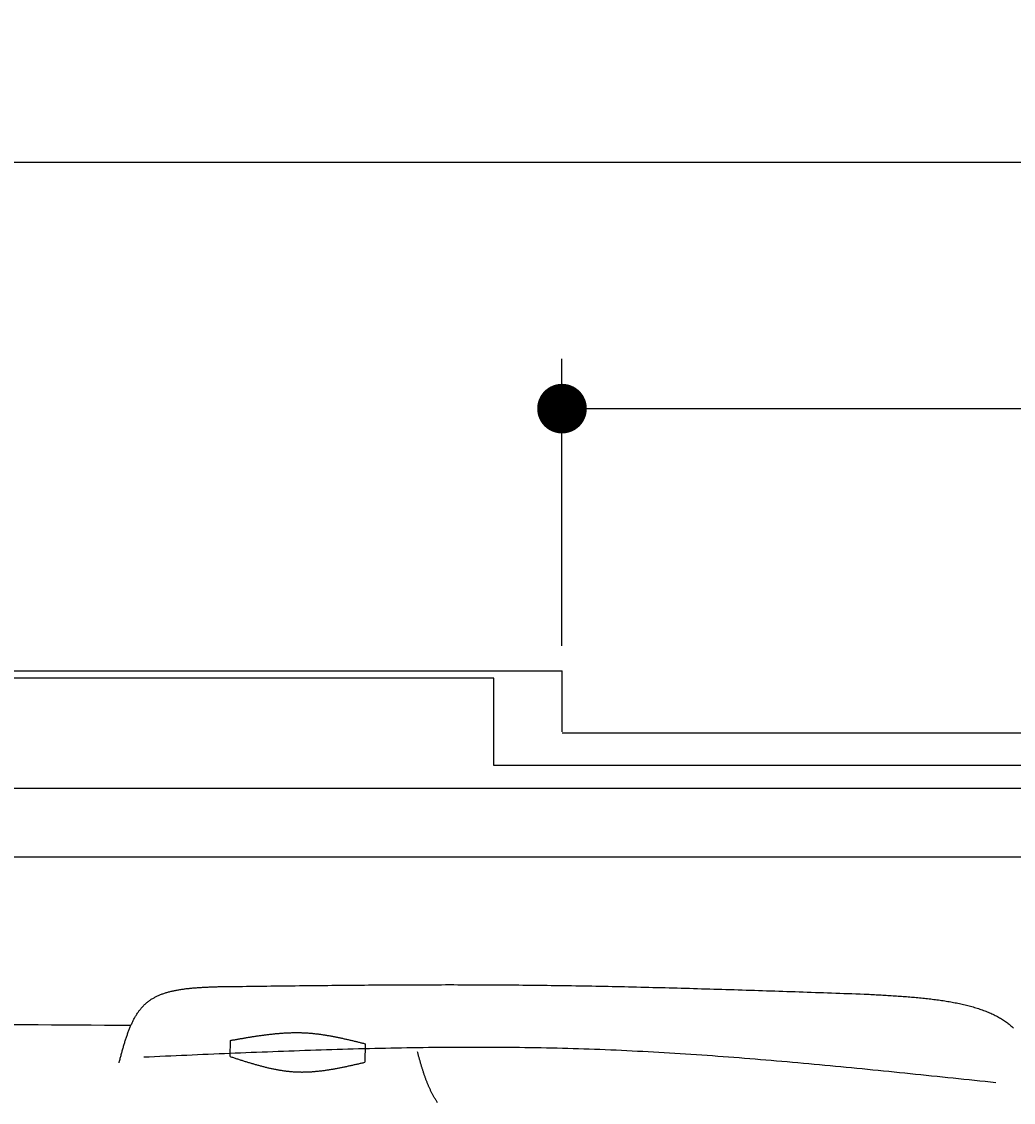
# Model space of a CAD drawing. Extents: x 715 to 7297, y 117 to 5860.
# Tile 87 of 95: x 4337 to 5136, y 4989 to 5860. Entities that reach past the tile are written whole.
import ezdxf

# ---------------------------------------------------------------- set-up
doc = ezdxf.new("R2010")
doc.units = 0
doc.layers.get('0').update_dxf_attribs({"linetype": 'CONTINUOUS'})
doc.layers.get('DEFPOINTS').update_dxf_attribs({"linetype": 'CONTINUOUS'})
doc.layers.add('4', color=3, linetype='CONTINUOUS')
doc.layers.add('8', color=1, linetype='CONTINUOUS')
doc.styles.get("Standard").update_dxf_attribs({"font": 'ISOCP.SHX'})
doc.dimstyles.get("Standard").update_dxf_attribs({"dimtxt": 6, "dimasz": 10, "dimexe": 0.18, "dimexo": 0.0625, "dimgap": 2, "dimtad": 1, "dimzin": 0, "dimcen": 0.09, "dimazin": 3, "dimtfac": 1, "dimtofl": 0, "dimtmove": 0, "dimatfit": 3})

# ---------------------------------------------------------------- blocks, each defined once
blk = doc.blocks.new('*U18')
at = {"layer": '4', "color": 2}
blk.add_text('520', height=70, dxfattribs=at).set_placement((3599.25, 5788.95))
blk = doc.blocks.new('PUNKT')
at = {"layer": '4', "color": 0, "linetype": 'BYBLOCK'}
blk.add_line((-0.5, 0), (-1, 0), dxfattribs=at)
at = {"layer": '4', "color": 0, "linetype": 'BYBLOCK', "const_width": 0.5}
blk.add_lwpolyline([(-0.25, 0, 1), (0.25, 0, 1)], format="xyb", close=True, dxfattribs=at)
blk = doc.blocks.new('*D5')
at = {"layer": '4'}
for p, q in [((1072.77, 5307.27), (1072.77, 5786.87)), ((6272.78, 5307.27), (6272.78, 5786.87)), ((1112.77, 5746.87), (6232.78, 5746.87))]:
    blk.add_line(p, q, dxfattribs=at)
at = {"layer": 'DEFPOINTS', "color": 0}
for p in [(6272.78, 5746.87), (1072.77, 5287.27), (6272.78, 5287.27)]:
    blk.add_point(p, dxfattribs=at)
blk.add_blockref('*U18', (0, 0))
at = {"layer": '4', "xscale": 40, "yscale": 40, "zscale": 40, "rotation": 180}
blk.add_blockref('PUNKT', (1072.77, 5746.87), dxfattribs=at)
at = {"layer": '4', "xscale": 40, "yscale": 40, "zscale": 40}
blk.add_blockref('PUNKT', (6272.78, 5746.87), dxfattribs=at)
blk = doc.blocks.new('*U40')
at = {"layer": '4', "color": 2}
blk.add_text('150', height=70, dxfattribs=at).set_placement((5506.25, 5583.56))
blk = doc.blocks.new('*D7')
at = {"layer": '4'}
for p, q in [((4772.77, 5357.27), (4772.77, 5588.39)), ((6272.78, 5307.27), (6272.78, 5588.39)), ((4812.77, 5548.39), (6232.78, 5548.39))]:
    blk.add_line(p, q, dxfattribs=at)
at = {"layer": 'DEFPOINTS', "color": 0}
for p in [(6272.78, 5548.39), (4772.77, 5337.27), (6272.78, 5287.27)]:
    blk.add_point(p, dxfattribs=at)
blk.add_blockref('*U40', (0, 0))
at = {"layer": '4', "xscale": 40, "yscale": 40, "zscale": 40, "rotation": 180}
blk.add_blockref('PUNKT', (4772.77, 5548.39), dxfattribs=at)
at = {"layer": '4', "xscale": 40, "yscale": 40, "zscale": 40}
blk.add_blockref('PUNKT', (6272.78, 5548.39), dxfattribs=at)

msp = doc.modelspace()

# ---------------------------------------------------------------- linework, layer by layer
for p, q in [((1372.775, 5337.271), (4772.775, 5337.271)), ((4717.775, 5331.271), (4122.776, 5331.271)), ((4717.775, 5260.771), (4717.775, 5331.271)), ((4772.775, 5288.021), (4772.775, 5337.271)), ((4772.775, 5287.271), (6272.775, 5287.271)), ((6251.55, 5260.771), (4717.775, 5260.771)), ((4551.187, 5242.271), (1454.174, 5242.271)), ((6015.736, 5242.271), (4551.187, 5242.271)), ((1171.717, 5187.271), (6020.522, 5187.271))]:
    msp.add_line(p, q)
at = {"layer": '8'}
for points in [[(4505.377, 5026.436), (4505.622, 5039.37)], [(4614.151, 5036.737), (4613.867, 5021.76)]]:
    msp.add_lwpolyline(points, dxfattribs=at)
for points in [[(4415.93, 5021.25, 0), (4416.13, 5022.01, 0), (4416.33, 5022.77, 0), (4416.53, 5023.52, 0), (4416.73, 5024.28, 0), (4416.93, 5025.04, 0), (4417.13, 5025.79, 0), (4417.33, 5026.55, 0), (4417.53, 5027.3, 0), (4417.73, 5028.05, 0), (4417.94, 5028.81, 0), (4418.14, 5029.56, 0), (4418.35, 5030.31, 0), (4418.55, 5031.06, 0), (4418.76, 5031.8, 0), (4418.97, 5032.55, 0), (4419.18, 5033.29, 0), (4419.39, 5034.03, 0), (4419.61, 5034.77, 0), (4419.82, 5035.51, 0), (4420.04, 5036.24, 0), (4420.26, 5036.97, 0), (4420.48, 5037.7, 0), (4420.7, 5038.43, 0), (4420.93, 5039.15, 0), (4421.16, 5039.87, 0), (4421.39, 5040.59, 0), (4421.62, 5041.31, 0), (4421.86, 5042.02, 0), (4422.1, 5042.73, 0), (4422.34, 5043.43, 0), (4422.59, 5044.13, 0), (4422.84, 5044.83, 0), (4423.09, 5045.52, 0), (4423.34, 5046.21, 0), (4423.6, 5046.9, 0), (4423.86, 5047.58, 0), (4424.13, 5048.25, 0), (4424.4, 5048.92, 0), (4424.67, 5049.59, 0), (4424.94, 5050.25, 0), (4425.23, 5050.91, 0), (4425.51, 5051.56, 0), (4425.8, 5052.21, 0), (4426.09, 5052.85, 0), (4426.39, 5053.49, 0), (4426.69, 5054.12, 0), (4427, 5054.75, 0), (4427.31, 5055.37, 0), (4427.63, 5055.98, 0), (4427.95, 5056.59, 0), (4428.27, 5057.19, 0), (4428.6, 5057.78, 0), (4428.94, 5058.37, 0), (4429.28, 5058.96, 0), (4429.63, 5059.53, 0), (4429.98, 5060.1, 0), (4430.34, 5060.67, 0), (4430.7, 5061.22, 0), (4431.07, 5061.77, 0), (4431.45, 5062.31, 0), (4431.83, 5062.84, 0), (4432.21, 5063.37, 0), (4432.61, 5063.89, 0), (4433.01, 5064.4, 0), (4433.41, 5064.91, 0), (4433.83, 5065.4, 0), (4434.25, 5065.89, 0), (4434.67, 5066.37, 0), (4435.1, 5066.84, 0), (4435.54, 5067.3, 0), (4435.99, 5067.76, 0), (4436.44, 5068.2, 0), (4436.91, 5068.64, 0), (4437.37, 5069.06, 0), (4437.85, 5069.48, 0), (4438.33, 5069.89, 0), (4438.82, 5070.29, 0), (4439.32, 5070.68, 0), (4439.82, 5071.07, 0), (4440.34, 5071.44, 0), (4440.86, 5071.81, 0), (4441.38, 5072.16, 0), (4441.91, 5072.51, 0), (4442.45, 5072.85, 0), (4443, 5073.18, 0), (4443.55, 5073.51, 0), (4444.11, 5073.82, 0), (4444.68, 5074.13, 0), (4445.25, 5074.43, 0), (4445.83, 5074.72, 0), (4446.41, 5075.01, 0), (4447, 5075.29, 0), (4447.6, 5075.56, 0), (4448.2, 5075.82, 0), (4448.81, 5076.08, 0), (4449.42, 5076.33, 0), (4450.04, 5076.57, 0), (4450.67, 5076.8, 0), (4451.3, 5077.03, 0), (4451.93, 5077.26, 0), (4452.58, 5077.47, 0), (4453.22, 5077.68, 0), (4453.87, 5077.88, 0), (4454.53, 5078.08, 0), (4455.19, 5078.27, 0), (4455.86, 5078.46, 0), (4456.53, 5078.64, 0), (4457.2, 5078.81, 0), (4457.88, 5078.98, 0), (4458.57, 5079.14, 0), (4459.25, 5079.3, 0), (4459.95, 5079.45, 0), (4460.64, 5079.6, 0), (4461.35, 5079.74, 0), (4462.05, 5079.88, 0), (4462.76, 5080.01, 0), (4463.47, 5080.14, 0), (4464.19, 5080.26, 0), (4464.91, 5080.38, 0), (4465.63, 5080.5, 0), (4466.36, 5080.61, 0), (4467.09, 5080.71, 0), (4467.82, 5080.81, 0), (4468.56, 5080.91, 0), (4469.3, 5081.01, 0), (4470.05, 5081.1, 0), (4470.79, 5081.18, 0), (4471.54, 5081.27, 0), (4472.29, 5081.35, 0), (4473.05, 5081.42, 0), (4473.8, 5081.5, 0), (4474.56, 5081.57, 0), (4475.33, 5081.63, 0), (4476.09, 5081.7, 0), (4476.86, 5081.76, 0), (4477.63, 5081.82, 0), (4478.4, 5081.88, 0), (4479.17, 5081.93, 0), (4479.94, 5081.98, 0), (4480.72, 5082.03, 0), (4481.5, 5082.08, 0), (4482.28, 5082.13, 0), (4483.06, 5082.17, 0), (4483.84, 5082.21, 0), (4484.63, 5082.25, 0), (4485.41, 5082.29, 0), (4486.2, 5082.33, 0), (4486.99, 5082.37, 0), (4487.77, 5082.4, 0), (4488.56, 5082.44, 0), (4489.35, 5082.47, 0), (4490.14, 5082.5, 0), (4490.94, 5082.53, 0), (4491.73, 5082.57, 0), (4492.52, 5082.6, 0), (4493.31, 5082.63, 0), (4494.11, 5082.65, 0), (4494.9, 5082.68, 0), (4495.69, 5082.71, 0)], [(4495.69, 5082.71, 0), (4498.97, 5082.76, 0), (4502.24, 5082.8, 0), (4505.51, 5082.84, 0), (4508.79, 5082.88, 0), (4512.06, 5082.92, 0), (4515.34, 5082.96, 0), (4518.61, 5083.01, 0), (4521.89, 5083.05, 0), (4525.16, 5083.09, 0), (4528.43, 5083.13, 0), (4531.71, 5083.17, 0), (4534.98, 5083.21, 0), (4538.26, 5083.25, 0), (4541.53, 5083.29, 0), (4544.8, 5083.33, 0), (4548.08, 5083.37, 0), (4551.35, 5083.41, 0), (4554.63, 5083.44, 0), (4557.9, 5083.48, 0), (4561.18, 5083.52, 0), (4564.45, 5083.56, 0), (4567.72, 5083.59, 0), (4571, 5083.63, 0), (4574.27, 5083.66, 0), (4577.55, 5083.7, 0), (4580.82, 5083.73, 0), (4584.09, 5083.76, 0), (4587.37, 5083.8, 0), (4590.64, 5083.83, 0), (4593.92, 5083.86, 0), (4597.19, 5083.89, 0), (4600.46, 5083.92, 0), (4603.74, 5083.94, 0), (4607.01, 5083.97, 0), (4610.29, 5084, 0), (4613.56, 5084.02, 0), (4616.83, 5084.05, 0), (4620.11, 5084.07, 0), (4623.38, 5084.1, 0), (4626.66, 5084.12, 0), (4629.93, 5084.14, 0), (4633.2, 5084.16, 0), (4636.48, 5084.18, 0), (4639.75, 5084.19, 0), (4643.03, 5084.21, 0), (4646.3, 5084.23, 0), (4649.57, 5084.24, 0), (4652.85, 5084.25, 0), (4656.12, 5084.26, 0), (4659.4, 5084.27, 0), (4662.67, 5084.28, 0), (4665.94, 5084.29, 0), (4669.22, 5084.3, 0), (4672.49, 5084.3, 0), (4675.77, 5084.3, 0), (4679.04, 5084.31, 0), (4682.31, 5084.31, 0), (4685.59, 5084.31, 0), (4688.86, 5084.3, 0), (4692.13, 5084.3, 0), (4695.41, 5084.29, 0), (4698.68, 5084.29, 0), (4701.95, 5084.28, 0), (4705.23, 5084.27, 0), (4708.5, 5084.26, 0), (4711.78, 5084.24, 0), (4715.05, 5084.23, 0), (4718.32, 5084.21, 0), (4721.6, 5084.19, 0), (4724.87, 5084.17, 0), (4728.14, 5084.15, 0), (4731.42, 5084.12, 0), (4734.69, 5084.1, 0), (4737.96, 5084.07, 0), (4741.24, 5084.04, 0), (4744.51, 5084.01, 0), (4747.78, 5083.97, 0), (4751.06, 5083.94, 0), (4754.33, 5083.9, 0), (4757.6, 5083.86, 0), (4760.88, 5083.82, 0), (4764.15, 5083.77, 0), (4767.42, 5083.73, 0), (4770.7, 5083.68, 0), (4773.97, 5083.63, 0), (4777.24, 5083.58, 0), (4780.52, 5083.53, 0), (4783.79, 5083.47, 0), (4787.06, 5083.42, 0), (4790.34, 5083.36, 0), (4793.61, 5083.3, 0), (4796.88, 5083.24, 0), (4800.16, 5083.18, 0), (4803.43, 5083.12, 0), (4806.7, 5083.05, 0), (4809.97, 5082.98, 0), (4813.25, 5082.91, 0), (4816.52, 5082.84, 0), (4819.79, 5082.77, 0), (4823.07, 5082.7, 0), (4826.34, 5082.63, 0), (4829.61, 5082.55, 0), (4832.89, 5082.47, 0), (4836.16, 5082.4, 0), (4839.43, 5082.32, 0), (4842.7, 5082.24, 0), (4845.98, 5082.15, 0), (4849.25, 5082.07, 0), (4852.52, 5081.99, 0), (4855.8, 5081.9, 0), (4859.07, 5081.81, 0), (4862.34, 5081.73, 0), (4865.61, 5081.64, 0), (4868.89, 5081.55, 0), (4872.16, 5081.46, 0), (4875.43, 5081.36, 0), (4878.71, 5081.27, 0), (4881.98, 5081.18, 0), (4885.25, 5081.08, 0), (4888.52, 5080.99, 0), (4891.8, 5080.89, 0), (4895.07, 5080.79, 0), (4898.34, 5080.69, 0), (4901.61, 5080.59, 0), (4904.89, 5080.49, 0), (4908.16, 5080.39, 0), (4911.43, 5080.29, 0), (4914.71, 5080.19, 0), (4917.98, 5080.08, 0), (4921.25, 5079.98, 0), (4924.52, 5079.87, 0), (4927.8, 5079.77, 0), (4931.07, 5079.66, 0), (4934.34, 5079.55, 0), (4937.61, 5079.45, 0), (4940.89, 5079.34, 0), (4944.16, 5079.23, 0), (4947.43, 5079.12, 0), (4950.7, 5079.01, 0), (4953.98, 5078.9, 0), (4957.25, 5078.79, 0), (4960.52, 5078.68, 0), (4963.79, 5078.57, 0), (4967.07, 5078.46, 0), (4970.34, 5078.34, 0), (4973.61, 5078.23, 0), (4976.88, 5078.12, 0), (4980.16, 5078.01, 0), (4983.43, 5077.89, 0), (4986.7, 5077.78, 0), (4989.97, 5077.67, 0), (4993.25, 5077.55, 0), (4996.52, 5077.44, 0), (4999.79, 5077.32, 0), (5003.06, 5077.21, 0), (5006.34, 5077.09, 0), (5009.61, 5076.98, 0), (5012.88, 5076.87, 0), (5016.15, 5076.75, 0)], [(5016.15, 5076.75, 0), (5017.53, 5076.68, 0), (5018.91, 5076.61, 0), (5020.28, 5076.53, 0), (5021.66, 5076.46, 0), (5023.03, 5076.39, 0), (5024.41, 5076.31, 0), (5025.78, 5076.24, 0), (5027.15, 5076.16, 0), (5028.53, 5076.09, 0), (5029.9, 5076.01, 0), (5031.27, 5075.93, 0), (5032.63, 5075.86, 0), (5034, 5075.78, 0), (5035.36, 5075.69, 0), (5036.73, 5075.61, 0), (5038.09, 5075.53, 0), (5039.45, 5075.44, 0), (5040.8, 5075.35, 0), (5042.16, 5075.27, 0), (5043.51, 5075.17, 0), (5044.86, 5075.08, 0), (5046.2, 5074.99, 0), (5047.55, 5074.89, 0), (5048.89, 5074.79, 0), (5050.23, 5074.69, 0), (5051.56, 5074.58, 0), (5052.89, 5074.47, 0), (5054.22, 5074.37, 0), (5055.54, 5074.25, 0), (5056.86, 5074.14, 0), (5058.18, 5074.02, 0), (5059.49, 5073.9, 0), (5060.8, 5073.77, 0), (5062.11, 5073.64, 0), (5063.41, 5073.51, 0), (5064.7, 5073.38, 0), (5065.99, 5073.24, 0), (5067.28, 5073.1, 0), (5068.56, 5072.95, 0), (5069.83, 5072.8, 0), (5071.1, 5072.65, 0), (5072.37, 5072.49, 0), (5073.63, 5072.33, 0), (5074.88, 5072.16, 0), (5076.13, 5071.99, 0), (5077.38, 5071.82, 0), (5078.61, 5071.64, 0), (5079.85, 5071.45, 0), (5081.07, 5071.26, 0), (5082.29, 5071.07, 0), (5083.5, 5070.87, 0), (5084.71, 5070.67, 0), (5085.91, 5070.46, 0), (5087.1, 5070.24, 0), (5088.28, 5070.02, 0), (5089.46, 5069.8, 0), (5090.63, 5069.57, 0), (5091.8, 5069.33, 0), (5092.95, 5069.09, 0), (5094.1, 5068.84, 0), (5095.24, 5068.58, 0), (5096.37, 5068.32, 0), (5097.5, 5068.06, 0), (5098.62, 5067.78, 0), (5099.72, 5067.51, 0), (5100.82, 5067.22, 0), (5101.92, 5066.93, 0), (5103, 5066.63, 0), (5104.07, 5066.32, 0), (5105.14, 5066.01, 0), (5106.2, 5065.69, 0), (5107.24, 5065.37, 0), (5108.28, 5065.03, 0), (5109.31, 5064.69, 0), (5110.33, 5064.34, 0), (5111.34, 5063.99, 0), (5112.34, 5063.62, 0), (5113.33, 5063.25, 0), (5114.31, 5062.88, 0), (5115.28, 5062.49, 0), (5116.24, 5062.09, 0), (5117.19, 5061.69, 0), (5118.13, 5061.28, 0), (5119.05, 5060.86, 0), (5119.97, 5060.44, 0), (5120.88, 5060, 0), (5121.77, 5059.56, 0), (5122.65, 5059.1, 0), (5123.53, 5058.64, 0), (5124.39, 5058.17, 0), (5125.24, 5057.69, 0), (5126.08, 5057.2, 0), (5126.9, 5056.7, 0), (5127.71, 5056.2, 0), (5128.52, 5055.68, 0), (5129.31, 5055.16, 0), (5130.08, 5054.62, 0), (5130.85, 5054.08, 0), (5131.6, 5053.52, 0), (5132.34, 5052.96, 0), (5133.07, 5052.38, 0), (5133.78, 5051.8, 0), (5134.48, 5051.2, 0), (5135.17, 5050.6, 0), (5135.84, 5049.98, 0), (5136.5, 5049.36, 0)], [(4329.54, 5052.27, 0), (4340.2, 5052.21, 0), (4350.87, 5052.14, 0), (4361.54, 5052.08, 0), (4372.21, 5052.01, 0), (4382.88, 5051.94, 0), (4393.55, 5051.88, 0), (4404.22, 5051.81, 0), (4414.89, 5051.74, 0), (4425.56, 5051.67, 0)], [(4505.62, 5039.37, 0), (4506.31, 5039.49, 0), (4507, 5039.61, 0), (4507.69, 5039.74, 0), (4508.38, 5039.86, 0), (4509.06, 5039.98, 0), (4509.75, 5040.1, 0), (4510.44, 5040.22, 0), (4511.13, 5040.34, 0), (4511.82, 5040.47, 0), (4512.51, 5040.59, 0), (4513.19, 5040.71, 0), (4513.88, 5040.83, 0), (4514.57, 5040.94, 0), (4515.26, 5041.06, 0), (4515.95, 5041.18, 0), (4516.63, 5041.3, 0), (4517.32, 5041.42, 0), (4518.01, 5041.53, 0), (4518.7, 5041.65, 0), (4519.39, 5041.76, 0), (4520.08, 5041.88, 0), (4520.76, 5041.99, 0), (4521.45, 5042.1, 0), (4522.14, 5042.21, 0), (4522.83, 5042.32, 0), (4523.52, 5042.43, 0), (4524.2, 5042.54, 0), (4524.89, 5042.65, 0), (4525.58, 5042.75, 0), (4526.27, 5042.86, 0), (4526.95, 5042.96, 0), (4527.64, 5043.06, 0), (4528.33, 5043.16, 0), (4529.02, 5043.26, 0), (4529.7, 5043.36, 0), (4530.39, 5043.46, 0), (4531.08, 5043.55, 0), (4531.77, 5043.64, 0), (4532.45, 5043.74, 0), (4533.14, 5043.83, 0), (4533.83, 5043.92, 0), (4534.51, 5044, 0), (4535.2, 5044.09, 0), (4535.89, 5044.17, 0), (4536.57, 5044.25, 0), (4537.26, 5044.33, 0), (4537.95, 5044.41, 0), (4538.63, 5044.49, 0), (4539.32, 5044.56, 0), (4540.01, 5044.64, 0), (4540.69, 5044.71, 0), (4541.38, 5044.77, 0), (4542.07, 5044.84, 0), (4542.75, 5044.9, 0), (4543.44, 5044.97, 0), (4544.12, 5045.03, 0), (4544.81, 5045.08, 0), (4545.49, 5045.14, 0), (4546.18, 5045.19, 0), (4546.86, 5045.24, 0), (4547.55, 5045.29, 0), (4548.24, 5045.33, 0), (4548.92, 5045.38, 0), (4549.61, 5045.42, 0), (4550.29, 5045.45, 0), (4550.97, 5045.49, 0), (4551.66, 5045.52, 0), (4552.34, 5045.55, 0), (4553.03, 5045.58, 0), (4553.71, 5045.6, 0), (4554.4, 5045.62, 0), (4555.08, 5045.64, 0), (4555.76, 5045.66, 0), (4556.45, 5045.67, 0), (4557.13, 5045.68, 0), (4557.82, 5045.68, 0), (4558.5, 5045.69, 0), (4559.18, 5045.69, 0), (4559.87, 5045.68, 0), (4560.55, 5045.68, 0), (4561.23, 5045.67, 0), (4561.91, 5045.65, 0), (4562.6, 5045.64, 0), (4563.28, 5045.62, 0), (4563.96, 5045.6, 0), (4564.64, 5045.57, 0), (4565.33, 5045.54, 0), (4566.01, 5045.5, 0), (4566.69, 5045.47, 0), (4567.37, 5045.43, 0), (4568.05, 5045.38, 0), (4568.73, 5045.33, 0), (4569.41, 5045.28, 0), (4570.1, 5045.23, 0), (4570.78, 5045.17, 0), (4571.46, 5045.11, 0), (4572.14, 5045.04, 0), (4572.82, 5044.97, 0), (4573.5, 5044.9, 0), (4574.18, 5044.83, 0), (4574.86, 5044.75, 0), (4575.54, 5044.67, 0), (4576.22, 5044.58, 0), (4576.9, 5044.5, 0), (4577.58, 5044.41, 0), (4578.26, 5044.32, 0), (4578.94, 5044.22, 0), (4579.61, 5044.12, 0), (4580.29, 5044.02, 0), (4580.97, 5043.92, 0), (4581.65, 5043.81, 0), (4582.33, 5043.7, 0), (4583.01, 5043.59, 0), (4583.69, 5043.48, 0), (4584.37, 5043.36, 0), (4585.04, 5043.25, 0), (4585.72, 5043.13, 0), (4586.4, 5043, 0), (4587.08, 5042.88, 0), (4587.76, 5042.75, 0), (4588.43, 5042.62, 0), (4589.11, 5042.49, 0), (4589.79, 5042.36, 0), (4590.47, 5042.23, 0), (4591.14, 5042.09, 0), (4591.82, 5041.95, 0), (4592.5, 5041.81, 0), (4593.18, 5041.67, 0), (4593.85, 5041.53, 0), (4594.53, 5041.38, 0), (4595.21, 5041.24, 0), (4595.89, 5041.09, 0), (4596.56, 5040.94, 0), (4597.24, 5040.79, 0), (4597.92, 5040.64, 0), (4598.59, 5040.48, 0), (4599.27, 5040.33, 0), (4599.95, 5040.17, 0), (4600.62, 5040.02, 0), (4601.3, 5039.86, 0), (4601.98, 5039.7, 0), (4602.65, 5039.54, 0), (4603.33, 5039.38, 0), (4604.01, 5039.22, 0), (4604.68, 5039.06, 0), (4605.36, 5038.9, 0), (4606.04, 5038.73, 0), (4606.71, 5038.57, 0), (4607.39, 5038.4, 0), (4608.06, 5038.24, 0), (4608.74, 5038.07, 0), (4609.42, 5037.91, 0), (4610.09, 5037.74, 0), (4610.77, 5037.57, 0), (4611.45, 5037.41, 0), (4612.12, 5037.24, 0), (4612.8, 5037.07, 0), (4613.47, 5036.9, 0), (4614.15, 5036.74, 0)], [(5122.26, 5005.27, 0), (5117.95, 5005.73, 0), (5113.65, 5006.18, 0), (5109.34, 5006.64, 0), (5105.03, 5007.09, 0), (5100.73, 5007.55, 0), (5096.42, 5008.01, 0), (5092.11, 5008.46, 0), (5087.81, 5008.91, 0), (5083.5, 5009.37, 0), (5079.19, 5009.82, 0), (5074.89, 5010.27, 0), (5070.58, 5010.72, 0), (5066.27, 5011.17, 0), (5061.97, 5011.61, 0), (5057.66, 5012.06, 0), (5053.35, 5012.5, 0), (5049.05, 5012.95, 0), (5044.74, 5013.39, 0), (5040.43, 5013.82, 0), (5036.13, 5014.26, 0), (5031.82, 5014.7, 0), (5027.51, 5015.13, 0), (5023.2, 5015.56, 0), (5018.9, 5015.99, 0), (5014.59, 5016.41, 0), (5010.28, 5016.83, 0), (5005.97, 5017.25, 0), (5001.67, 5017.67, 0), (4997.36, 5018.08, 0), (4993.05, 5018.49, 0), (4988.74, 5018.9, 0), (4984.43, 5019.31, 0), (4980.13, 5019.71, 0), (4975.82, 5020.11, 0), (4971.51, 5020.5, 0), (4967.2, 5020.89, 0), (4962.89, 5021.28, 0), (4958.58, 5021.66, 0), (4954.27, 5022.04, 0), (4949.97, 5022.41, 0), (4945.66, 5022.78, 0), (4941.35, 5023.15, 0), (4937.04, 5023.51, 0), (4932.73, 5023.87, 0), (4928.42, 5024.22, 0), (4924.11, 5024.57, 0), (4919.8, 5024.91, 0), (4915.49, 5025.25, 0), (4911.18, 5025.58, 0), (4906.87, 5025.91, 0), (4902.56, 5026.23, 0), (4898.25, 5026.55, 0), (4893.94, 5026.86, 0), (4889.63, 5027.17, 0), (4885.31, 5027.47, 0), (4881, 5027.76, 0), (4876.69, 5028.05, 0), (4872.38, 5028.34, 0), (4868.07, 5028.61, 0), (4863.75, 5028.88, 0), (4859.44, 5029.15, 0), (4855.13, 5029.4, 0), (4850.82, 5029.66, 0), (4846.5, 5029.9, 0), (4842.19, 5030.14, 0), (4837.88, 5030.37, 0), (4833.56, 5030.59, 0), (4829.25, 5030.81, 0), (4824.94, 5031.02, 0), (4820.62, 5031.22, 0), (4816.31, 5031.42, 0), (4811.99, 5031.61, 0), (4807.68, 5031.79, 0), (4803.36, 5031.96, 0), (4799.05, 5032.13, 0), (4794.73, 5032.28, 0), (4790.41, 5032.43, 0), (4786.1, 5032.57, 0), (4781.78, 5032.71, 0), (4777.47, 5032.83, 0), (4773.15, 5032.95, 0), (4768.83, 5033.06, 0), (4764.51, 5033.16, 0), (4760.2, 5033.25, 0), (4755.88, 5033.34, 0), (4751.56, 5033.42, 0), (4747.24, 5033.49, 0), (4742.92, 5033.55, 0), (4738.6, 5033.61, 0), (4734.29, 5033.66, 0), (4729.97, 5033.7, 0), (4725.65, 5033.74, 0), (4721.33, 5033.77, 0), (4717.01, 5033.79, 0), (4712.69, 5033.8, 0), (4708.37, 5033.81, 0), (4704.05, 5033.82, 0), (4699.73, 5033.81, 0), (4695.4, 5033.8, 0), (4691.08, 5033.79, 0), (4686.76, 5033.77, 0), (4682.44, 5033.74, 0), (4678.12, 5033.71, 0), (4673.8, 5033.67, 0), (4669.48, 5033.63, 0), (4665.15, 5033.58, 0), (4660.83, 5033.52, 0), (4656.51, 5033.46, 0), (4652.19, 5033.4, 0), (4647.86, 5033.33, 0), (4643.54, 5033.25, 0), (4639.22, 5033.17, 0), (4634.89, 5033.09, 0), (4630.57, 5033, 0), (4626.25, 5032.9, 0), (4621.92, 5032.8, 0), (4617.6, 5032.7, 0), (4613.28, 5032.59, 0), (4608.95, 5032.48, 0), (4604.63, 5032.37, 0), (4600.3, 5032.25, 0), (4595.98, 5032.13, 0), (4591.65, 5032, 0), (4587.33, 5031.87, 0), (4583.01, 5031.74, 0), (4578.68, 5031.6, 0), (4574.36, 5031.46, 0), (4570.03, 5031.31, 0), (4565.71, 5031.17, 0), (4561.38, 5031.02, 0), (4557.06, 5030.86, 0), (4552.73, 5030.71, 0), (4548.4, 5030.55, 0), (4544.08, 5030.39, 0), (4539.75, 5030.23, 0), (4535.43, 5030.06, 0), (4531.1, 5029.89, 0), (4526.78, 5029.72, 0), (4522.45, 5029.55, 0), (4518.12, 5029.37, 0), (4513.8, 5029.2, 0), (4509.47, 5029.02, 0), (4505.15, 5028.84, 0), (4500.82, 5028.66, 0), (4496.49, 5028.47, 0), (4492.17, 5028.29, 0), (4487.84, 5028.1, 0), (4483.51, 5027.92, 0), (4479.19, 5027.73, 0), (4474.86, 5027.54, 0), (4470.53, 5027.35, 0), (4466.21, 5027.16, 0), (4461.88, 5026.97, 0), (4457.56, 5026.77, 0), (4453.23, 5026.58, 0), (4448.9, 5026.39, 0), (4444.58, 5026.19, 0), (4440.25, 5026, 0), (4435.92, 5025.81, 0)], [(4505.38, 5026.44, 0), (4506.05, 5026.22, 0), (4506.72, 5026, 0), (4507.4, 5025.77, 0), (4508.07, 5025.55, 0), (4508.74, 5025.33, 0), (4509.42, 5025.12, 0), (4510.09, 5024.9, 0), (4510.77, 5024.68, 0), (4511.44, 5024.46, 0), (4512.11, 5024.24, 0), (4512.79, 5024.02, 0), (4513.46, 5023.81, 0), (4514.13, 5023.59, 0), (4514.81, 5023.38, 0), (4515.48, 5023.16, 0), (4516.15, 5022.95, 0), (4516.83, 5022.74, 0), (4517.5, 5022.53, 0), (4518.18, 5022.32, 0), (4518.85, 5022.11, 0), (4519.52, 5021.9, 0), (4520.2, 5021.69, 0), (4520.87, 5021.49, 0), (4521.55, 5021.28, 0), (4522.22, 5021.08, 0), (4522.9, 5020.88, 0), (4523.57, 5020.68, 0), (4524.25, 5020.49, 0), (4524.92, 5020.29, 0), (4525.59, 5020.1, 0), (4526.27, 5019.9, 0), (4526.94, 5019.71, 0), (4527.62, 5019.53, 0), (4528.29, 5019.34, 0), (4528.97, 5019.15, 0), (4529.65, 5018.97, 0), (4530.32, 5018.79, 0), (4531, 5018.62, 0), (4531.67, 5018.44, 0), (4532.35, 5018.27, 0), (4533.02, 5018.1, 0), (4533.7, 5017.93, 0), (4534.38, 5017.76, 0), (4535.05, 5017.6, 0), (4535.73, 5017.44, 0), (4536.4, 5017.28, 0), (4537.08, 5017.13, 0), (4537.76, 5016.98, 0), (4538.43, 5016.83, 0), (4539.11, 5016.68, 0), (4539.79, 5016.54, 0), (4540.47, 5016.4, 0), (4541.14, 5016.27, 0), (4541.82, 5016.13, 0), (4542.5, 5016, 0), (4543.18, 5015.88, 0), (4543.85, 5015.75, 0), (4544.53, 5015.63, 0), (4545.21, 5015.52, 0), (4545.89, 5015.41, 0), (4546.57, 5015.3, 0), (4547.25, 5015.19, 0), (4547.93, 5015.09, 0), (4548.6, 5014.99, 0), (4549.28, 5014.9, 0), (4549.96, 5014.81, 0), (4550.64, 5014.73, 0), (4551.32, 5014.65, 0), (4552, 5014.57, 0), (4552.68, 5014.5, 0), (4553.36, 5014.43, 0), (4554.05, 5014.36, 0), (4554.73, 5014.3, 0), (4555.41, 5014.25, 0), (4556.09, 5014.2, 0), (4556.77, 5014.15, 0), (4557.45, 5014.11, 0), (4558.13, 5014.07, 0), (4558.82, 5014.04, 0), (4559.5, 5014.01, 0), (4560.18, 5013.99, 0), (4560.86, 5013.97, 0), (4561.55, 5013.96, 0), (4562.23, 5013.95, 0), (4562.91, 5013.94, 0), (4563.6, 5013.94, 0), (4564.28, 5013.95, 0), (4564.97, 5013.96, 0), (4565.65, 5013.97, 0), (4566.33, 5013.99, 0), (4567.02, 5014.01, 0), (4567.7, 5014.03, 0), (4568.39, 5014.06, 0), (4569.07, 5014.09, 0), (4569.76, 5014.13, 0), (4570.44, 5014.17, 0), (4571.13, 5014.21, 0), (4571.82, 5014.26, 0), (4572.5, 5014.31, 0), (4573.19, 5014.37, 0), (4573.87, 5014.43, 0), (4574.56, 5014.49, 0), (4575.25, 5014.55, 0), (4575.93, 5014.62, 0), (4576.62, 5014.69, 0), (4577.31, 5014.77, 0), (4578, 5014.85, 0), (4578.68, 5014.93, 0), (4579.37, 5015.01, 0), (4580.06, 5015.1, 0), (4580.75, 5015.19, 0), (4581.43, 5015.28, 0), (4582.12, 5015.38, 0), (4582.81, 5015.48, 0), (4583.5, 5015.58, 0), (4584.19, 5015.68, 0), (4584.88, 5015.79, 0), (4585.57, 5015.9, 0), (4586.25, 5016.01, 0), (4586.94, 5016.12, 0), (4587.63, 5016.24, 0), (4588.32, 5016.35, 0), (4589.01, 5016.47, 0), (4589.7, 5016.6, 0), (4590.39, 5016.72, 0), (4591.08, 5016.85, 0), (4591.77, 5016.98, 0), (4592.46, 5017.11, 0), (4593.15, 5017.24, 0), (4593.84, 5017.37, 0), (4594.53, 5017.51, 0), (4595.22, 5017.64, 0), (4595.91, 5017.78, 0), (4596.6, 5017.92, 0), (4597.29, 5018.07, 0), (4597.98, 5018.21, 0), (4598.67, 5018.35, 0), (4599.36, 5018.5, 0), (4600.05, 5018.65, 0), (4600.74, 5018.8, 0), (4601.43, 5018.94, 0), (4602.12, 5019.1, 0), (4602.81, 5019.25, 0), (4603.5, 5019.4, 0), (4604.19, 5019.55, 0), (4604.88, 5019.71, 0), (4605.58, 5019.86, 0), (4606.27, 5020.02, 0), (4606.96, 5020.17, 0), (4607.65, 5020.33, 0), (4608.34, 5020.49, 0), (4609.03, 5020.65, 0), (4609.72, 5020.8, 0), (4610.41, 5020.96, 0), (4611.1, 5021.12, 0), (4611.79, 5021.28, 0), (4612.49, 5021.44, 0), (4613.18, 5021.6, 0), (4613.87, 5021.76, 0)], [(4672.55, 4989.18, 0), (4672.24, 4989.66, 0), (4671.94, 4990.13, 0), (4671.63, 4990.61, 0), (4671.33, 4991.09, 0), (4671.03, 4991.57, 0), (4670.74, 4992.05, 0), (4670.45, 4992.54, 0), (4670.16, 4993.03, 0), (4669.87, 4993.52, 0), (4669.59, 4994.01, 0), (4669.31, 4994.5, 0), (4669.04, 4994.99, 0), (4668.77, 4995.49, 0), (4668.5, 4995.99, 0), (4668.24, 4996.49, 0), (4667.97, 4997, 0), (4667.72, 4997.5, 0), (4667.46, 4998.01, 0), (4667.21, 4998.52, 0), (4666.96, 4999.03, 0), (4666.72, 4999.54, 0), (4666.48, 5000.05, 0), (4666.24, 5000.57, 0), (4666, 5001.09, 0), (4665.77, 5001.61, 0), (4665.54, 5002.13, 0), (4665.32, 5002.65, 0), (4665.09, 5003.18, 0), (4664.87, 5003.71, 0), (4664.65, 5004.23, 0), (4664.43, 5004.76, 0), (4664.22, 5005.29, 0), (4664.01, 5005.83, 0), (4663.8, 5006.36, 0), (4663.59, 5006.9, 0), (4663.39, 5007.43, 0), (4663.19, 5007.97, 0), (4662.99, 5008.51, 0), (4662.79, 5009.05, 0), (4662.6, 5009.59, 0), (4662.4, 5010.13, 0), (4662.21, 5010.68, 0), (4662.02, 5011.22, 0), (4661.83, 5011.77, 0), (4661.65, 5012.32, 0), (4661.46, 5012.87, 0), (4661.28, 5013.42, 0), (4661.1, 5013.97, 0), (4660.92, 5014.52, 0), (4660.74, 5015.07, 0), (4660.57, 5015.62, 0), (4660.39, 5016.18, 0), (4660.22, 5016.73, 0), (4660.05, 5017.29, 0), (4659.88, 5017.84, 0), (4659.71, 5018.4, 0), (4659.54, 5018.96, 0), (4659.37, 5019.52, 0), (4659.21, 5020.08, 0), (4659.04, 5020.64, 0), (4658.88, 5021.2, 0), (4658.71, 5021.76, 0), (4658.55, 5022.32, 0), (4658.39, 5022.88, 0), (4658.23, 5023.44, 0), (4658.07, 5024, 0), (4657.91, 5024.57, 0), (4657.75, 5025.13, 0), (4657.59, 5025.69, 0), (4657.43, 5026.26, 0), (4657.27, 5026.82, 0), (4657.12, 5027.38, 0), (4656.96, 5027.95, 0), (4656.8, 5028.51, 0), (4656.64, 5029.08, 0), (4656.49, 5029.64, 0), (4656.33, 5030.21, 0)]]:
    msp.add_polyline3d(points, dxfattribs=at)

# ---------------------------------------------------------------- dimensions: what is measured, and where the dimension line sits
at = {"layer": '4'}
dim = msp.add_linear_dim(base=(6272.775, 5746.871), p1=(1072.775, 5287.271), p2=(6272.775, 5287.271), dimstyle='Standard', override={"dimtad": 3}, dxfattribs=at)
dim.commit()
dim.dimension.update_dxf_attribs({"geometry": '*D5', "text_midpoint": (3672.775, 5823.946), "dimtype": 128})
dim = msp.add_linear_dim(base=(6272.775, 5548.386), p1=(4772.775, 5337.271), p2=(6272.775, 5287.271), dimstyle='Standard', dxfattribs=at)
dim.commit()
dim.dimension.update_dxf_attribs({"geometry": '*D7', "text_midpoint": (5572.775, 5618.56), "dimtype": 128})

doc.saveas('drawing.dxf')
